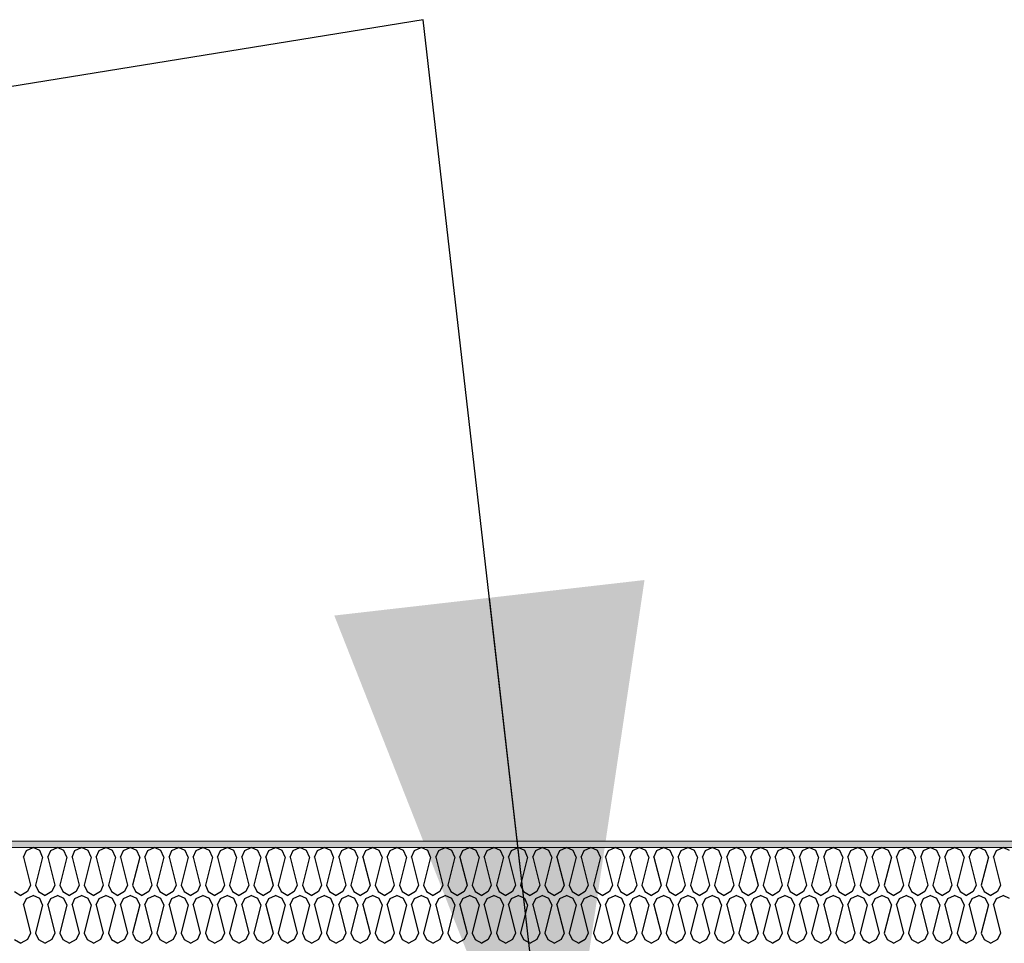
# Model space of a CAD drawing. Header units: millimetres. Extents: x -8544 to 51179, y -2070 to 39312.
# Tile 17 of 165: x -3207 to -2899, y 7239 to 7528. Entities that reach past the tile are written whole.
import ezdxf

# ---------------------------------------------------------------- set-up
doc = ezdxf.new("R2010")
doc.units = ezdxf.units.MM
doc.header["$LTSCALE"] = 0.5
doc.header["$MEASUREMENT"] = 0
doc.linetypes.add('PLINE', pattern=[0])
doc.layers.add('262- Taktekking (Skravur)(Nye konstruksjoner)', color=7, linetype='Continuous')
doc.layers.add('832- Tekst bygning(Nye konstruksjoner)', color=7, linetype='Continuous')
doc.layers.add('262- Taktekking(Nye konstruksjoner)', color=7, linetype='Continuous', lineweight=0)
doc.dimstyles.new('GENERATED_STYLE__2', dxfattribs={"dimtxt": 0.18, "dimasz": 182.4, "dimexe": 0.18, "dimexo": 0.0625, "dimgap": 0, "dimtad": 0, "dimtih": 1, "dimtoh": 1, "dimdec": 4, "dimzin": 0, "dimdsep": 46, "dimcen": 0.09, "dimadec": 0, "dimazin": 0, "dimtfac": 1, "dimtdec": 4, "dimtmove": 0, "dimatfit": 3, "dimldrblk": 'ARROWHEAD_5', "dimfxl": 1, "dimtolj": 1, "dimtzin": 0, "dimarcsym": 0})

# ---------------------------------------------------------------- blocks, each defined once
blk = doc.blocks.new('*X93')
at = {"layer": '262- Taktekking (Skravur)(Nye konstruksjoner)', "linetype": 'PLINE'}
for p, q in [((-3206.09, 7265.62), (-3205.17, 7267.65)), ((-3205.17, 7267.65), (-3203.09, 7268.63)), ((-3201.02, 7267.65), (-3203.09, 7268.63)), ((-3200.1, 7265.62), (-3201.02, 7267.65)), ((-3198.5, 7265.62), (-3197.58, 7267.65)), ((-3197.58, 7267.65), (-3195.5, 7268.63)), ((-3193.43, 7267.65), (-3195.5, 7268.63)), ((-3192.51, 7265.62), (-3193.43, 7267.65)), ((-3190.91, 7265.62), (-3189.99, 7267.65)), ((-3189.99, 7267.65), (-3187.91, 7268.63)), ((-3185.84, 7267.65), (-3187.91, 7268.63)), ((-3184.91, 7265.62), (-3185.84, 7267.65)), ((-3183.32, 7265.62), (-3182.4, 7267.65)), ((-3182.4, 7267.65), (-3180.32, 7268.63)), ((-3178.25, 7267.65), (-3180.32, 7268.63)), ((-3177.32, 7265.62), (-3178.25, 7267.65)), ((-3175.73, 7265.62), (-3174.81, 7267.65)), ((-3174.81, 7267.65), (-3172.73, 7268.63)), ((-3170.66, 7267.65), (-3172.73, 7268.63)), ((-3169.73, 7265.62), (-3170.66, 7267.65)), ((-3168.14, 7265.62), (-3167.21, 7267.65)), ((-3167.21, 7267.65), (-3165.14, 7268.63)), ((-3163.07, 7267.65), (-3165.14, 7268.63)), ((-3162.14, 7265.62), (-3163.07, 7267.65)), ((-3160.55, 7265.62), (-3159.62, 7267.65)), ((-3159.62, 7267.65), (-3157.55, 7268.63)), ((-3155.48, 7267.65), (-3157.55, 7268.63)), ((-3154.55, 7265.62), (-3155.48, 7267.65)), ((-3152.96, 7265.62), (-3152.03, 7267.65)), ((-3152.03, 7267.65), (-3149.96, 7268.63)), ((-3147.89, 7267.65), (-3149.96, 7268.63)), ((-3146.96, 7265.62), (-3147.89, 7267.65)), ((-3145.37, 7265.62), (-3144.44, 7267.65)), ((-3144.44, 7267.65), (-3142.37, 7268.63)), ((-3140.3, 7267.65), (-3142.37, 7268.63)), ((-3139.37, 7265.62), (-3140.3, 7267.65)), ((-3137.78, 7265.62), (-3136.85, 7267.65)), ((-3136.85, 7267.65), (-3134.78, 7268.63)), ((-3132.71, 7267.65), (-3134.78, 7268.63)), ((-3131.78, 7265.62), (-3132.71, 7267.65)), ((-3130.19, 7265.62), (-3129.26, 7267.65)), ((-3129.26, 7267.65), (-3127.19, 7268.63)), ((-3125.12, 7267.65), (-3127.19, 7268.63)), ((-3124.19, 7265.62), (-3125.12, 7267.65)), ((-3122.6, 7265.62), (-3121.67, 7267.65)), ((-3121.67, 7267.65), (-3119.6, 7268.63)), ((-3117.53, 7267.65), (-3119.6, 7268.63)), ((-3116.6, 7265.62), (-3117.53, 7267.65)), ((-3115.01, 7265.62), (-3114.08, 7267.65)), ((-3114.08, 7267.65), (-3112.01, 7268.63)), ((-3109.94, 7267.65), (-3112.01, 7268.63)), ((-3109.01, 7265.62), (-3109.94, 7267.65)), ((-3107.42, 7265.62), (-3106.49, 7267.65)), ((-3106.49, 7267.65), (-3104.42, 7268.63)), ((-3102.35, 7267.65), (-3104.42, 7268.63)), ((-3101.42, 7265.62), (-3102.35, 7267.65)), ((-3099.83, 7265.62), (-3098.9, 7267.65)), ((-3098.9, 7267.65), (-3096.83, 7268.63)), ((-3094.76, 7267.65), (-3096.83, 7268.63)), ((-3093.83, 7265.62), (-3094.76, 7267.65)), ((-3092.24, 7265.62), (-3091.31, 7267.65)), ((-3091.31, 7267.65), (-3089.24, 7268.63)), ((-3087.17, 7267.65), (-3089.24, 7268.63)), ((-3086.24, 7265.62), (-3087.17, 7267.65)), ((-3084.65, 7265.62), (-3083.72, 7267.65)), ((-3083.72, 7267.65), (-3081.65, 7268.63)), ((-3079.58, 7267.65), (-3081.65, 7268.63)), ((-3078.65, 7265.62), (-3079.58, 7267.65)), ((-3077.06, 7265.62), (-3076.13, 7267.65)), ((-3076.13, 7267.65), (-3074.06, 7268.63)), ((-3071.99, 7267.65), (-3074.06, 7268.63)), ((-3071.06, 7265.62), (-3071.99, 7267.65)), ((-3069.47, 7265.62), (-3068.54, 7267.65)), ((-3068.54, 7267.65), (-3066.47, 7268.63)), ((-3064.4, 7267.65), (-3066.47, 7268.63)), ((-3063.47, 7265.62), (-3064.4, 7267.65)), ((-3061.88, 7265.62), (-3060.95, 7267.65)), ((-3060.95, 7267.65), (-3058.88, 7268.63)), ((-3056.81, 7267.65), (-3058.88, 7268.63)), ((-3055.88, 7265.62), (-3056.81, 7267.65)), ((-3054.29, 7265.62), (-3053.36, 7267.65)), ((-3053.36, 7267.65), (-3051.29, 7268.63)), ((-3049.22, 7267.65), (-3051.29, 7268.63)), ((-3048.29, 7265.62), (-3049.22, 7267.65)), ((-3046.7, 7265.62), (-3045.77, 7267.65)), ((-3045.77, 7267.65), (-3043.7, 7268.63)), ((-3041.62, 7267.65), (-3043.7, 7268.63)), ((-3040.7, 7265.62), (-3041.62, 7267.65)), ((-3039.11, 7265.62), (-3038.18, 7267.65)), ((-3038.18, 7267.65), (-3036.11, 7268.63)), ((-3034.03, 7267.65), (-3036.11, 7268.63)), ((-3033.11, 7265.62), (-3034.03, 7267.65)), ((-3031.51, 7265.62), (-3030.59, 7267.65)), ((-3030.59, 7267.65), (-3028.52, 7268.63)), ((-3026.44, 7267.65), (-3028.52, 7268.63)), ((-3025.52, 7265.62), (-3026.44, 7267.65)), ((-3023.92, 7265.62), (-3023, 7267.65)), ((-3023, 7267.65), (-3020.93, 7268.63)), ((-3018.85, 7267.65), (-3020.93, 7268.63)), ((-3017.93, 7265.62), (-3018.85, 7267.65)), ((-3016.33, 7265.62), (-3015.41, 7267.65)), ((-3015.41, 7267.65), (-3013.34, 7268.63)), ((-3011.26, 7267.65), (-3013.34, 7268.63)), ((-3010.34, 7265.62), (-3011.26, 7267.65)), ((-3008.74, 7265.62), (-3007.82, 7267.65)), ((-3007.82, 7267.65), (-3005.75, 7268.63)), ((-3003.67, 7267.65), (-3005.75, 7268.63)), ((-3002.75, 7265.62), (-3003.67, 7267.65)), ((-3001.15, 7265.62), (-3000.23, 7267.65)), ((-3000.23, 7267.65), (-2998.16, 7268.63)), ((-2996.08, 7267.65), (-2998.16, 7268.63)), ((-2995.16, 7265.62), (-2996.08, 7267.65)), ((-2993.56, 7265.62), (-2992.64, 7267.65)), ((-2992.64, 7267.65), (-2990.57, 7268.63)), ((-2988.49, 7267.65), (-2990.57, 7268.63)), ((-2987.57, 7265.62), (-2988.49, 7267.65)), ((-2985.97, 7265.62), (-2985.05, 7267.65)), ((-2985.05, 7267.65), (-2982.98, 7268.63)), ((-2980.9, 7267.65), (-2982.98, 7268.63)), ((-2979.98, 7265.62), (-2980.9, 7267.65)), ((-2978.38, 7265.62), (-2977.46, 7267.65)), ((-2977.46, 7267.65), (-2975.39, 7268.63)), ((-2973.31, 7267.65), (-2975.39, 7268.63)), ((-2972.39, 7265.62), (-2973.31, 7267.65)), ((-2970.79, 7265.62), (-2969.87, 7267.65)), ((-2969.87, 7267.65), (-2967.79, 7268.63)), ((-2965.72, 7267.65), (-2967.79, 7268.63)), ((-2964.8, 7265.62), (-2965.72, 7267.65)), ((-2963.2, 7265.62), (-2962.28, 7267.65)), ((-2962.28, 7267.65), (-2960.2, 7268.63)), ((-2958.13, 7267.65), (-2960.2, 7268.63)), ((-2957.21, 7265.62), (-2958.13, 7267.65)), ((-2955.61, 7265.62), (-2954.69, 7267.65)), ((-2954.69, 7267.65), (-2952.61, 7268.63)), ((-2950.54, 7267.65), (-2952.61, 7268.63)), ((-2949.62, 7265.62), (-2950.54, 7267.65)), ((-2948.02, 7265.62), (-2947.1, 7267.65)), ((-2947.1, 7267.65), (-2945.02, 7268.63)), ((-2942.95, 7267.65), (-2945.02, 7268.63)), ((-2942.03, 7265.62), (-2942.95, 7267.65)), ((-2940.43, 7265.62), (-2939.51, 7267.65)), ((-2939.51, 7267.65), (-2937.43, 7268.63)), ((-2935.36, 7267.65), (-2937.43, 7268.63)), ((-2934.44, 7265.62), (-2935.36, 7267.65)), ((-2932.84, 7265.62), (-2931.92, 7267.65)), ((-2931.92, 7267.65), (-2929.84, 7268.63)), ((-2927.77, 7267.65), (-2929.84, 7268.63)), ((-2926.85, 7265.62), (-2927.77, 7267.65)), ((-2925.25, 7265.62), (-2924.33, 7267.65)), ((-2924.33, 7267.65), (-2922.25, 7268.63)), ((-2920.18, 7267.65), (-2922.25, 7268.63)), ((-2919.26, 7265.62), (-2920.18, 7267.65)), ((-2917.66, 7265.62), (-2916.74, 7267.65)), ((-2916.74, 7267.65), (-2914.66, 7268.63)), ((-2912.59, 7267.65), (-2914.66, 7268.63)), ((-2911.67, 7265.62), (-2912.59, 7267.65)), ((-2910.07, 7265.62), (-2909.15, 7267.65)), ((-2909.15, 7267.65), (-2907.07, 7268.63)), ((-2905, 7267.65), (-2907.07, 7268.63)), ((-2904.08, 7265.62), (-2905, 7267.65)), ((-2902.48, 7265.62), (-2901.56, 7267.65)), ((-2901.56, 7267.65), (-2899.48, 7268.63)), ((-2897.41, 7267.65), (-2899.48, 7268.63)), ((-3206.09, 7265.62), (-3203.89, 7256.82)), ((-3200.1, 7265.62), (-3202.3, 7256.82)), ((-3198.5, 7265.62), (-3196.3, 7256.82)), ((-3192.51, 7265.62), (-3194.71, 7256.82)), ((-3190.91, 7265.62), (-3188.71, 7256.82)), ((-3184.91, 7265.62), (-3187.12, 7256.82)), ((-3183.32, 7265.62), (-3181.12, 7256.82)), ((-3177.32, 7265.62), (-3179.53, 7256.82)), ((-3175.73, 7265.62), (-3173.53, 7256.82)), ((-3169.73, 7265.62), (-3171.93, 7256.82)), ((-3168.14, 7265.62), (-3165.94, 7256.82)), ((-3162.14, 7265.62), (-3164.34, 7256.82)), ((-3160.55, 7265.62), (-3158.35, 7256.82)), ((-3154.55, 7265.62), (-3156.75, 7256.82)), ((-3152.96, 7265.62), (-3150.76, 7256.82)), ((-3146.96, 7265.62), (-3149.16, 7256.82)), ((-3145.37, 7265.62), (-3143.17, 7256.82)), ((-3139.37, 7265.62), (-3141.57, 7256.82)), ((-3137.78, 7265.62), (-3135.58, 7256.82)), ((-3131.78, 7265.62), (-3133.98, 7256.82)), ((-3130.19, 7265.62), (-3127.99, 7256.82)), ((-3124.19, 7265.62), (-3126.39, 7256.82)), ((-3122.6, 7265.62), (-3120.4, 7256.82)), ((-3116.6, 7265.62), (-3118.8, 7256.82)), ((-3115.01, 7265.62), (-3112.81, 7256.82)), ((-3109.01, 7265.62), (-3111.21, 7256.82)), ((-3107.42, 7265.62), (-3105.22, 7256.82)), ((-3101.42, 7265.62), (-3103.62, 7256.82)), ((-3099.83, 7265.62), (-3097.63, 7256.82)), ((-3093.83, 7265.62), (-3096.03, 7256.82)), ((-3092.24, 7265.62), (-3090.04, 7256.82)), ((-3086.24, 7265.62), (-3088.44, 7256.82)), ((-3084.65, 7265.62), (-3082.45, 7256.82)), ((-3078.65, 7265.62), (-3080.85, 7256.82)), ((-3077.06, 7265.62), (-3074.86, 7256.82)), ((-3071.06, 7265.62), (-3073.26, 7256.82)), ((-3069.47, 7265.62), (-3067.27, 7256.82)), ((-3063.47, 7265.62), (-3065.67, 7256.82)), ((-3061.88, 7265.62), (-3059.68, 7256.82)), ((-3055.88, 7265.62), (-3058.08, 7256.82)), ((-3054.29, 7265.62), (-3052.09, 7256.82)), ((-3048.29, 7265.62), (-3050.49, 7256.82)), ((-3046.7, 7265.62), (-3044.49, 7256.82)), ((-3040.7, 7265.62), (-3042.9, 7256.82)), ((-3039.11, 7265.62), (-3036.9, 7256.82)), ((-3033.11, 7265.62), (-3035.31, 7256.82)), ((-3031.51, 7265.62), (-3029.31, 7256.82)), ((-3025.52, 7265.62), (-3027.72, 7256.82)), ((-3023.92, 7265.62), (-3021.72, 7256.82)), ((-3017.93, 7265.62), (-3020.13, 7256.82)), ((-3016.33, 7265.62), (-3014.13, 7256.82)), ((-3010.34, 7265.62), (-3012.54, 7256.82)), ((-3008.74, 7265.62), (-3006.54, 7256.82)), ((-3002.75, 7265.62), (-3004.95, 7256.82)), ((-3001.15, 7265.62), (-2998.95, 7256.82)), ((-2995.16, 7265.62), (-2997.36, 7256.82)), ((-2993.56, 7265.62), (-2991.36, 7256.82)), ((-2987.57, 7265.62), (-2989.77, 7256.82)), ((-2985.97, 7265.62), (-2983.77, 7256.82)), ((-2979.98, 7265.62), (-2982.18, 7256.82)), ((-2978.38, 7265.62), (-2976.18, 7256.82)), ((-2972.39, 7265.62), (-2974.59, 7256.82)), ((-2970.79, 7265.62), (-2968.59, 7256.82)), ((-2964.8, 7265.62), (-2967, 7256.82)), ((-2963.2, 7265.62), (-2961, 7256.82)), ((-2957.21, 7265.62), (-2959.41, 7256.82)), ((-2955.61, 7265.62), (-2953.41, 7256.82)), ((-2949.62, 7265.62), (-2951.82, 7256.82)), ((-2948.02, 7265.62), (-2945.82, 7256.82)), ((-2942.03, 7265.62), (-2944.23, 7256.82)), ((-2940.43, 7265.62), (-2938.23, 7256.82)), ((-2934.44, 7265.62), (-2936.64, 7256.82)), ((-2932.84, 7265.62), (-2930.64, 7256.82)), ((-2926.85, 7265.62), (-2929.05, 7256.82)), ((-2925.25, 7265.62), (-2923.05, 7256.82)), ((-2919.26, 7265.62), (-2921.46, 7256.82)), ((-2917.66, 7265.62), (-2915.46, 7256.82)), ((-2911.67, 7265.62), (-2913.87, 7256.82)), ((-2910.07, 7265.62), (-2907.87, 7256.82)), ((-2904.08, 7265.62), (-2906.28, 7256.82)), ((-2902.48, 7265.62), (-2900.28, 7256.82)), ((-3203.89, 7256.82), (-3204.82, 7254.79)), ((-3202.3, 7256.82), (-3201.37, 7254.79)), ((-3196.3, 7256.82), (-3197.23, 7254.79)), ((-3194.71, 7256.82), (-3193.78, 7254.79)), ((-3188.71, 7256.82), (-3189.64, 7254.79)), ((-3187.12, 7256.82), (-3186.19, 7254.79)), ((-3181.12, 7256.82), (-3182.04, 7254.79)), ((-3179.53, 7256.82), (-3178.6, 7254.79)), ((-3173.53, 7256.82), (-3174.45, 7254.79)), ((-3171.93, 7256.82), (-3171.01, 7254.79)), ((-3165.94, 7256.82), (-3166.86, 7254.79)), ((-3164.34, 7256.82), (-3163.42, 7254.79)), ((-3158.35, 7256.82), (-3159.27, 7254.79)), ((-3156.75, 7256.82), (-3155.83, 7254.79)), ((-3150.76, 7256.82), (-3151.68, 7254.79)), ((-3149.16, 7256.82), (-3148.24, 7254.79)), ((-3143.17, 7256.82), (-3144.09, 7254.79)), ((-3141.57, 7256.82), (-3140.65, 7254.79)), ((-3135.58, 7256.82), (-3136.5, 7254.79)), ((-3133.98, 7256.82), (-3133.06, 7254.79)), ((-3127.99, 7256.82), (-3128.91, 7254.79)), ((-3126.39, 7256.82), (-3125.47, 7254.79)), ((-3120.4, 7256.82), (-3121.32, 7254.79)), ((-3118.8, 7256.82), (-3117.88, 7254.79)), ((-3112.81, 7256.82), (-3113.73, 7254.79)), ((-3111.21, 7256.82), (-3110.29, 7254.79)), ((-3105.22, 7256.82), (-3106.14, 7254.79)), ((-3103.62, 7256.82), (-3102.7, 7254.79)), ((-3097.63, 7256.82), (-3098.55, 7254.79)), ((-3096.03, 7256.82), (-3095.11, 7254.79)), ((-3090.04, 7256.82), (-3090.96, 7254.79)), ((-3088.44, 7256.82), (-3087.52, 7254.79)), ((-3082.45, 7256.82), (-3083.37, 7254.79)), ((-3080.85, 7256.82), (-3079.93, 7254.79)), ((-3074.86, 7256.82), (-3075.78, 7254.79)), ((-3073.26, 7256.82), (-3072.34, 7254.79)), ((-3067.27, 7256.82), (-3068.19, 7254.79)), ((-3065.67, 7256.82), (-3064.75, 7254.79)), ((-3059.68, 7256.82), (-3060.6, 7254.79)), ((-3058.08, 7256.82), (-3057.16, 7254.79)), ((-3052.09, 7256.82), (-3053.01, 7254.79)), ((-3050.49, 7256.82), (-3049.57, 7254.79)), ((-3044.49, 7256.82), (-3045.42, 7254.79)), ((-3042.9, 7256.82), (-3041.98, 7254.79)), ((-3036.9, 7256.82), (-3037.83, 7254.79)), ((-3035.31, 7256.82), (-3034.39, 7254.79)), ((-3029.31, 7256.82), (-3030.24, 7254.79)), ((-3027.72, 7256.82), (-3026.79, 7254.79)), ((-3021.72, 7256.82), (-3022.65, 7254.79)), ((-3020.13, 7256.82), (-3019.2, 7254.79)), ((-3014.13, 7256.82), (-3015.06, 7254.79)), ((-3012.54, 7256.82), (-3011.61, 7254.79)), ((-3006.54, 7256.82), (-3007.47, 7254.79)), ((-3004.95, 7256.82), (-3004.02, 7254.79)), ((-2998.95, 7256.82), (-2999.88, 7254.79)), ((-2997.36, 7256.82), (-2996.43, 7254.79)), ((-2991.36, 7256.82), (-2992.29, 7254.79)), ((-2989.77, 7256.82), (-2988.84, 7254.79)), ((-2983.77, 7256.82), (-2984.7, 7254.79)), ((-2982.18, 7256.82), (-2981.25, 7254.79)), ((-2976.18, 7256.82), (-2977.11, 7254.79)), ((-2974.59, 7256.82), (-2973.66, 7254.79)), ((-2968.59, 7256.82), (-2969.52, 7254.79)), ((-2967, 7256.82), (-2966.07, 7254.79)), ((-2961, 7256.82), (-2961.93, 7254.79)), ((-2959.41, 7256.82), (-2958.48, 7254.79)), ((-2953.41, 7256.82), (-2954.34, 7254.79)), ((-2951.82, 7256.82), (-2950.89, 7254.79)), ((-2945.82, 7256.82), (-2946.75, 7254.79)), ((-2944.23, 7256.82), (-2943.3, 7254.79)), ((-2938.23, 7256.82), (-2939.16, 7254.79)), ((-2936.64, 7256.82), (-2935.71, 7254.79)), ((-2930.64, 7256.82), (-2931.57, 7254.79)), ((-2929.05, 7256.82), (-2928.12, 7254.79)), ((-2923.05, 7256.82), (-2923.98, 7254.79)), ((-2921.46, 7256.82), (-2920.53, 7254.79)), ((-2915.46, 7256.82), (-2916.39, 7254.79)), ((-2913.87, 7256.82), (-2912.94, 7254.79)), ((-2907.87, 7256.82), (-2908.8, 7254.79)), ((-2906.28, 7256.82), (-2905.35, 7254.79)), ((-2900.28, 7256.82), (-2901.2, 7254.79)), ((-3208.96, 7254.79), (-3206.89, 7253.63)), ((-3204.82, 7254.79), (-3206.89, 7253.63)), ((-3206.09, 7250.62), (-3205.17, 7252.65)), ((-3205.17, 7252.65), (-3203.09, 7253.63)), ((-3201.02, 7252.65), (-3203.09, 7253.63)), ((-3201.37, 7254.79), (-3199.3, 7253.63)), ((-3200.1, 7250.62), (-3201.02, 7252.65)), ((-3197.23, 7254.79), (-3199.3, 7253.63)), ((-3198.5, 7250.62), (-3197.58, 7252.65)), ((-3197.58, 7252.65), (-3195.5, 7253.63)), ((-3193.43, 7252.65), (-3195.5, 7253.63)), ((-3193.78, 7254.79), (-3191.71, 7253.63)), ((-3192.51, 7250.62), (-3193.43, 7252.65)), ((-3189.64, 7254.79), (-3191.71, 7253.63)), ((-3190.91, 7250.62), (-3189.99, 7252.65)), ((-3189.99, 7252.65), (-3187.91, 7253.63)), ((-3185.84, 7252.65), (-3187.91, 7253.63)), ((-3186.19, 7254.79), (-3184.12, 7253.63)), ((-3184.91, 7250.62), (-3185.84, 7252.65)), ((-3182.04, 7254.79), (-3184.12, 7253.63)), ((-3183.32, 7250.62), (-3182.4, 7252.65)), ((-3182.4, 7252.65), (-3180.32, 7253.63)), ((-3178.25, 7252.65), (-3180.32, 7253.63)), ((-3178.6, 7254.79), (-3176.53, 7253.63)), ((-3177.32, 7250.62), (-3178.25, 7252.65)), ((-3174.45, 7254.79), (-3176.53, 7253.63)), ((-3175.73, 7250.62), (-3174.81, 7252.65)), ((-3174.81, 7252.65), (-3172.73, 7253.63)), ((-3170.66, 7252.65), (-3172.73, 7253.63)), ((-3171.01, 7254.79), (-3168.94, 7253.63)), ((-3169.73, 7250.62), (-3170.66, 7252.65)), ((-3166.86, 7254.79), (-3168.94, 7253.63)), ((-3168.14, 7250.62), (-3167.21, 7252.65)), ((-3167.21, 7252.65), (-3165.14, 7253.63)), ((-3163.07, 7252.65), (-3165.14, 7253.63)), ((-3163.42, 7254.79), (-3161.35, 7253.63)), ((-3162.14, 7250.62), (-3163.07, 7252.65)), ((-3159.27, 7254.79), (-3161.35, 7253.63)), ((-3160.55, 7250.62), (-3159.62, 7252.65)), ((-3159.62, 7252.65), (-3157.55, 7253.63)), ((-3155.48, 7252.65), (-3157.55, 7253.63)), ((-3155.83, 7254.79), (-3153.76, 7253.63)), ((-3154.55, 7250.62), (-3155.48, 7252.65)), ((-3151.68, 7254.79), (-3153.76, 7253.63)), ((-3152.96, 7250.62), (-3152.03, 7252.65)), ((-3152.03, 7252.65), (-3149.96, 7253.63)), ((-3147.89, 7252.65), (-3149.96, 7253.63)), ((-3148.24, 7254.79), (-3146.17, 7253.63)), ((-3146.96, 7250.62), (-3147.89, 7252.65)), ((-3144.09, 7254.79), (-3146.17, 7253.63)), ((-3145.37, 7250.62), (-3144.44, 7252.65)), ((-3144.44, 7252.65), (-3142.37, 7253.63)), ((-3140.3, 7252.65), (-3142.37, 7253.63)), ((-3140.65, 7254.79), (-3138.58, 7253.63)), ((-3139.37, 7250.62), (-3140.3, 7252.65)), ((-3136.5, 7254.79), (-3138.58, 7253.63)), ((-3137.78, 7250.62), (-3136.85, 7252.65)), ((-3136.85, 7252.65), (-3134.78, 7253.63)), ((-3132.71, 7252.65), (-3134.78, 7253.63)), ((-3133.06, 7254.79), (-3130.99, 7253.63)), ((-3131.78, 7250.62), (-3132.71, 7252.65)), ((-3128.91, 7254.79), (-3130.99, 7253.63)), ((-3130.19, 7250.62), (-3129.26, 7252.65)), ((-3129.26, 7252.65), (-3127.19, 7253.63)), ((-3125.12, 7252.65), (-3127.19, 7253.63)), ((-3125.47, 7254.79), (-3123.4, 7253.63)), ((-3124.19, 7250.62), (-3125.12, 7252.65)), ((-3121.32, 7254.79), (-3123.4, 7253.63)), ((-3122.6, 7250.62), (-3121.67, 7252.65)), ((-3121.67, 7252.65), (-3119.6, 7253.63)), ((-3117.53, 7252.65), (-3119.6, 7253.63)), ((-3117.88, 7254.79), (-3115.81, 7253.63)), ((-3116.6, 7250.62), (-3117.53, 7252.65)), ((-3113.73, 7254.79), (-3115.81, 7253.63)), ((-3115.01, 7250.62), (-3114.08, 7252.65)), ((-3114.08, 7252.65), (-3112.01, 7253.63)), ((-3109.94, 7252.65), (-3112.01, 7253.63)), ((-3110.29, 7254.79), (-3108.21, 7253.63)), ((-3109.01, 7250.62), (-3109.94, 7252.65)), ((-3106.14, 7254.79), (-3108.21, 7253.63)), ((-3107.42, 7250.62), (-3106.49, 7252.65)), ((-3106.49, 7252.65), (-3104.42, 7253.63)), ((-3102.35, 7252.65), (-3104.42, 7253.63)), ((-3102.7, 7254.79), (-3100.62, 7253.63)), ((-3101.42, 7250.62), (-3102.35, 7252.65)), ((-3098.55, 7254.79), (-3100.62, 7253.63)), ((-3099.83, 7250.62), (-3098.9, 7252.65)), ((-3098.9, 7252.65), (-3096.83, 7253.63)), ((-3094.76, 7252.65), (-3096.83, 7253.63)), ((-3095.11, 7254.79), (-3093.03, 7253.63)), ((-3093.83, 7250.62), (-3094.76, 7252.65)), ((-3090.96, 7254.79), (-3093.03, 7253.63)), ((-3092.24, 7250.62), (-3091.31, 7252.65)), ((-3091.31, 7252.65), (-3089.24, 7253.63)), ((-3087.17, 7252.65), (-3089.24, 7253.63)), ((-3087.52, 7254.79), (-3085.44, 7253.63)), ((-3086.24, 7250.62), (-3087.17, 7252.65)), ((-3083.37, 7254.79), (-3085.44, 7253.63)), ((-3084.65, 7250.62), (-3083.72, 7252.65)), ((-3083.72, 7252.65), (-3081.65, 7253.63)), ((-3079.58, 7252.65), (-3081.65, 7253.63)), ((-3079.93, 7254.79), (-3077.85, 7253.63)), ((-3078.65, 7250.62), (-3079.58, 7252.65)), ((-3075.78, 7254.79), (-3077.85, 7253.63)), ((-3077.06, 7250.62), (-3076.13, 7252.65)), ((-3076.13, 7252.65), (-3074.06, 7253.63)), ((-3071.99, 7252.65), (-3074.06, 7253.63)), ((-3072.34, 7254.79), (-3070.26, 7253.63)), ((-3071.06, 7250.62), (-3071.99, 7252.65)), ((-3068.19, 7254.79), (-3070.26, 7253.63)), ((-3069.47, 7250.62), (-3068.54, 7252.65)), ((-3068.54, 7252.65), (-3066.47, 7253.63)), ((-3064.4, 7252.65), (-3066.47, 7253.63)), ((-3064.75, 7254.79), (-3062.67, 7253.63)), ((-3063.47, 7250.62), (-3064.4, 7252.65)), ((-3060.6, 7254.79), (-3062.67, 7253.63)), ((-3061.88, 7250.62), (-3060.95, 7252.65)), ((-3060.95, 7252.65), (-3058.88, 7253.63)), ((-3056.81, 7252.65), (-3058.88, 7253.63)), ((-3057.16, 7254.79), (-3055.08, 7253.63)), ((-3055.88, 7250.62), (-3056.81, 7252.65)), ((-3053.01, 7254.79), (-3055.08, 7253.63)), ((-3054.29, 7250.62), (-3053.36, 7252.65)), ((-3053.36, 7252.65), (-3051.29, 7253.63)), ((-3049.22, 7252.65), (-3051.29, 7253.63)), ((-3049.57, 7254.79), (-3047.49, 7253.63)), ((-3048.29, 7250.62), (-3049.22, 7252.65)), ((-3045.42, 7254.79), (-3047.49, 7253.63)), ((-3046.7, 7250.62), (-3045.77, 7252.65)), ((-3045.77, 7252.65), (-3043.7, 7253.63)), ((-3041.62, 7252.65), (-3043.7, 7253.63)), ((-3041.98, 7254.79), (-3039.9, 7253.63)), ((-3040.7, 7250.62), (-3041.62, 7252.65)), ((-3037.83, 7254.79), (-3039.9, 7253.63)), ((-3039.11, 7250.62), (-3038.18, 7252.65)), ((-3038.18, 7252.65), (-3036.11, 7253.63)), ((-3034.03, 7252.65), (-3036.11, 7253.63)), ((-3034.39, 7254.79), (-3032.31, 7253.63)), ((-3033.11, 7250.62), (-3034.03, 7252.65)), ((-3030.24, 7254.79), (-3032.31, 7253.63)), ((-3031.51, 7250.62), (-3030.59, 7252.65)), ((-3030.59, 7252.65), (-3028.52, 7253.63)), ((-3026.44, 7252.65), (-3028.52, 7253.63)), ((-3026.79, 7254.79), (-3024.72, 7253.63)), ((-3025.52, 7250.62), (-3026.44, 7252.65)), ((-3022.65, 7254.79), (-3024.72, 7253.63)), ((-3023.92, 7250.62), (-3023, 7252.65)), ((-3023, 7252.65), (-3020.93, 7253.63)), ((-3018.85, 7252.65), (-3020.93, 7253.63)), ((-3019.2, 7254.79), (-3017.13, 7253.63)), ((-3017.93, 7250.62), (-3018.85, 7252.65)), ((-3015.06, 7254.79), (-3017.13, 7253.63)), ((-3016.33, 7250.62), (-3015.41, 7252.65)), ((-3015.41, 7252.65), (-3013.34, 7253.63)), ((-3011.26, 7252.65), (-3013.34, 7253.63)), ((-3011.61, 7254.79), (-3009.54, 7253.63)), ((-3010.34, 7250.62), (-3011.26, 7252.65)), ((-3007.47, 7254.79), (-3009.54, 7253.63)), ((-3008.74, 7250.62), (-3007.82, 7252.65)), ((-3007.82, 7252.65), (-3005.75, 7253.63)), ((-3003.67, 7252.65), (-3005.75, 7253.63)), ((-3004.02, 7254.79), (-3001.95, 7253.63)), ((-3002.75, 7250.62), (-3003.67, 7252.65)), ((-2999.88, 7254.79), (-3001.95, 7253.63)), ((-3001.15, 7250.62), (-3000.23, 7252.65)), ((-3000.23, 7252.65), (-2998.16, 7253.63)), ((-2996.08, 7252.65), (-2998.16, 7253.63)), ((-2996.43, 7254.79), (-2994.36, 7253.63)), ((-2995.16, 7250.62), (-2996.08, 7252.65)), ((-2992.29, 7254.79), (-2994.36, 7253.63)), ((-2993.56, 7250.62), (-2992.64, 7252.65)), ((-2992.64, 7252.65), (-2990.57, 7253.63)), ((-2988.49, 7252.65), (-2990.57, 7253.63)), ((-2988.84, 7254.79), (-2986.77, 7253.63)), ((-2987.57, 7250.62), (-2988.49, 7252.65)), ((-2984.7, 7254.79), (-2986.77, 7253.63)), ((-2985.97, 7250.62), (-2985.05, 7252.65)), ((-2985.05, 7252.65), (-2982.98, 7253.63)), ((-2980.9, 7252.65), (-2982.98, 7253.63)), ((-2981.25, 7254.79), (-2979.18, 7253.63)), ((-2979.98, 7250.62), (-2980.9, 7252.65)), ((-2977.11, 7254.79), (-2979.18, 7253.63)), ((-2978.38, 7250.62), (-2977.46, 7252.65)), ((-2977.46, 7252.65), (-2975.39, 7253.63)), ((-2973.31, 7252.65), (-2975.39, 7253.63)), ((-2973.66, 7254.79), (-2971.59, 7253.63)), ((-2972.39, 7250.62), (-2973.31, 7252.65)), ((-2969.52, 7254.79), (-2971.59, 7253.63)), ((-2970.79, 7250.62), (-2969.87, 7252.65)), ((-2969.87, 7252.65), (-2967.79, 7253.63)), ((-2965.72, 7252.65), (-2967.79, 7253.63)), ((-2966.07, 7254.79), (-2964, 7253.63)), ((-2964.8, 7250.62), (-2965.72, 7252.65)), ((-2961.93, 7254.79), (-2964, 7253.63)), ((-2963.2, 7250.62), (-2962.28, 7252.65)), ((-2962.28, 7252.65), (-2960.2, 7253.63)), ((-2958.13, 7252.65), (-2960.2, 7253.63)), ((-2958.48, 7254.79), (-2956.41, 7253.63)), ((-2957.21, 7250.62), (-2958.13, 7252.65)), ((-2954.34, 7254.79), (-2956.41, 7253.63)), ((-2955.61, 7250.62), (-2954.69, 7252.65)), ((-2954.69, 7252.65), (-2952.61, 7253.63)), ((-2950.54, 7252.65), (-2952.61, 7253.63)), ((-2950.89, 7254.79), (-2948.82, 7253.63)), ((-2949.62, 7250.62), (-2950.54, 7252.65)), ((-2946.75, 7254.79), (-2948.82, 7253.63)), ((-2948.02, 7250.62), (-2947.1, 7252.65)), ((-2947.1, 7252.65), (-2945.02, 7253.63)), ((-2942.95, 7252.65), (-2945.02, 7253.63)), ((-2943.3, 7254.79), (-2941.23, 7253.63)), ((-2942.03, 7250.62), (-2942.95, 7252.65)), ((-2939.16, 7254.79), (-2941.23, 7253.63)), ((-2940.43, 7250.62), (-2939.51, 7252.65)), ((-2939.51, 7252.65), (-2937.43, 7253.63)), ((-2935.36, 7252.65), (-2937.43, 7253.63)), ((-2935.71, 7254.79), (-2933.64, 7253.63)), ((-2934.44, 7250.62), (-2935.36, 7252.65)), ((-2931.57, 7254.79), (-2933.64, 7253.63)), ((-2932.84, 7250.62), (-2931.92, 7252.65)), ((-2931.92, 7252.65), (-2929.84, 7253.63)), ((-2927.77, 7252.65), (-2929.84, 7253.63)), ((-2928.12, 7254.79), (-2926.05, 7253.63)), ((-2926.85, 7250.62), (-2927.77, 7252.65)), ((-2923.98, 7254.79), (-2926.05, 7253.63)), ((-2925.25, 7250.62), (-2924.33, 7252.65)), ((-2924.33, 7252.65), (-2922.25, 7253.63)), ((-2920.18, 7252.65), (-2922.25, 7253.63)), ((-2920.53, 7254.79), (-2918.46, 7253.63)), ((-2919.26, 7250.62), (-2920.18, 7252.65)), ((-2916.39, 7254.79), (-2918.46, 7253.63)), ((-2917.66, 7250.62), (-2916.74, 7252.65)), ((-2916.74, 7252.65), (-2914.66, 7253.63)), ((-2912.59, 7252.65), (-2914.66, 7253.63)), ((-2912.94, 7254.79), (-2910.87, 7253.63)), ((-2911.67, 7250.62), (-2912.59, 7252.65)), ((-2908.8, 7254.79), (-2910.87, 7253.63)), ((-2910.07, 7250.62), (-2909.15, 7252.65)), ((-2909.15, 7252.65), (-2907.07, 7253.63)), ((-2905, 7252.65), (-2907.07, 7253.63)), ((-2905.35, 7254.79), (-2903.28, 7253.63)), ((-2904.08, 7250.62), (-2905, 7252.65)), ((-2901.2, 7254.79), (-2903.28, 7253.63)), ((-2902.48, 7250.62), (-2901.56, 7252.65)), ((-2901.56, 7252.65), (-2899.48, 7253.63)), ((-2897.41, 7252.65), (-2899.48, 7253.63)), ((-3206.09, 7250.62), (-3203.89, 7241.81)), ((-3200.1, 7250.62), (-3202.3, 7241.81)), ((-3198.5, 7250.62), (-3196.3, 7241.81)), ((-3192.51, 7250.62), (-3194.71, 7241.81)), ((-3190.91, 7250.62), (-3188.71, 7241.81)), ((-3184.91, 7250.62), (-3187.12, 7241.81)), ((-3183.32, 7250.62), (-3181.12, 7241.81)), ((-3177.32, 7250.62), (-3179.53, 7241.81)), ((-3175.73, 7250.62), (-3173.53, 7241.81)), ((-3169.73, 7250.62), (-3171.93, 7241.81)), ((-3168.14, 7250.62), (-3165.94, 7241.81)), ((-3162.14, 7250.62), (-3164.34, 7241.81)), ((-3160.55, 7250.62), (-3158.35, 7241.81)), ((-3154.55, 7250.62), (-3156.75, 7241.81)), ((-3152.96, 7250.62), (-3150.76, 7241.81)), ((-3146.96, 7250.62), (-3149.16, 7241.81)), ((-3145.37, 7250.62), (-3143.17, 7241.81)), ((-3139.37, 7250.62), (-3141.57, 7241.81)), ((-3137.78, 7250.62), (-3135.58, 7241.81)), ((-3131.78, 7250.62), (-3133.98, 7241.81)), ((-3130.19, 7250.62), (-3127.99, 7241.81)), ((-3124.19, 7250.62), (-3126.39, 7241.81)), ((-3122.6, 7250.62), (-3120.4, 7241.81)), ((-3116.6, 7250.62), (-3118.8, 7241.81)), ((-3115.01, 7250.62), (-3112.81, 7241.81)), ((-3109.01, 7250.62), (-3111.21, 7241.81)), ((-3107.42, 7250.62), (-3105.22, 7241.81)), ((-3101.42, 7250.62), (-3103.62, 7241.81)), ((-3099.83, 7250.62), (-3097.63, 7241.81)), ((-3093.83, 7250.62), (-3096.03, 7241.81)), ((-3092.24, 7250.62), (-3090.04, 7241.81)), ((-3086.24, 7250.62), (-3088.44, 7241.81)), ((-3084.65, 7250.62), (-3082.45, 7241.81)), ((-3078.65, 7250.62), (-3080.85, 7241.81)), ((-3077.06, 7250.62), (-3074.86, 7241.81)), ((-3071.06, 7250.62), (-3073.26, 7241.81)), ((-3069.47, 7250.62), (-3067.27, 7241.81)), ((-3063.47, 7250.62), (-3065.67, 7241.81)), ((-3061.88, 7250.62), (-3059.68, 7241.81)), ((-3055.88, 7250.62), (-3058.08, 7241.81)), ((-3054.29, 7250.62), (-3052.09, 7241.81)), ((-3048.29, 7250.62), (-3050.49, 7241.81)), ((-3046.7, 7250.62), (-3044.49, 7241.81)), ((-3040.7, 7250.62), (-3042.9, 7241.81)), ((-3039.11, 7250.62), (-3036.9, 7241.81)), ((-3033.11, 7250.62), (-3035.31, 7241.81)), ((-3031.51, 7250.62), (-3029.31, 7241.81)), ((-3025.52, 7250.62), (-3027.72, 7241.81)), ((-3023.92, 7250.62), (-3021.72, 7241.81)), ((-3017.93, 7250.62), (-3020.13, 7241.81)), ((-3016.33, 7250.62), (-3014.13, 7241.81)), ((-3010.34, 7250.62), (-3012.54, 7241.81)), ((-3008.74, 7250.62), (-3006.54, 7241.81)), ((-3002.75, 7250.62), (-3004.95, 7241.81)), ((-3001.15, 7250.62), (-2998.95, 7241.81)), ((-2995.16, 7250.62), (-2997.36, 7241.81)), ((-2993.56, 7250.62), (-2991.36, 7241.81)), ((-2987.57, 7250.62), (-2989.77, 7241.81)), ((-2985.97, 7250.62), (-2983.77, 7241.81)), ((-2979.98, 7250.62), (-2982.18, 7241.81)), ((-2978.38, 7250.62), (-2976.18, 7241.81)), ((-2972.39, 7250.62), (-2974.59, 7241.81)), ((-2970.79, 7250.62), (-2968.59, 7241.81)), ((-2964.8, 7250.62), (-2967, 7241.81)), ((-2963.2, 7250.62), (-2961, 7241.81)), ((-2957.21, 7250.62), (-2959.41, 7241.81)), ((-2955.61, 7250.62), (-2953.41, 7241.81)), ((-2949.62, 7250.62), (-2951.82, 7241.81)), ((-2948.02, 7250.62), (-2945.82, 7241.81)), ((-2942.03, 7250.62), (-2944.23, 7241.81)), ((-2940.43, 7250.62), (-2938.23, 7241.81)), ((-2934.44, 7250.62), (-2936.64, 7241.81)), ((-2932.84, 7250.62), (-2930.64, 7241.81)), ((-2926.85, 7250.62), (-2929.05, 7241.81)), ((-2925.25, 7250.62), (-2923.05, 7241.81)), ((-2919.26, 7250.62), (-2921.46, 7241.81)), ((-2917.66, 7250.62), (-2915.46, 7241.81)), ((-2911.67, 7250.62), (-2913.87, 7241.81)), ((-2910.07, 7250.62), (-2907.87, 7241.81)), ((-2904.08, 7250.62), (-2906.28, 7241.81)), ((-2902.48, 7250.62), (-2900.28, 7241.81)), ((-3208.96, 7239.78), (-3206.89, 7238.63)), ((-3204.82, 7239.78), (-3206.89, 7238.63)), ((-3203.89, 7241.81), (-3204.82, 7239.78)), ((-3202.3, 7241.81), (-3201.37, 7239.78)), ((-3201.37, 7239.78), (-3199.3, 7238.63)), ((-3197.23, 7239.78), (-3199.3, 7238.63)), ((-3196.3, 7241.81), (-3197.23, 7239.78)), ((-3194.71, 7241.81), (-3193.78, 7239.78)), ((-3193.78, 7239.78), (-3191.71, 7238.63)), ((-3189.64, 7239.78), (-3191.71, 7238.63)), ((-3188.71, 7241.81), (-3189.64, 7239.78)), ((-3187.12, 7241.81), (-3186.19, 7239.78)), ((-3186.19, 7239.78), (-3184.12, 7238.63)), ((-3182.04, 7239.78), (-3184.12, 7238.63)), ((-3181.12, 7241.81), (-3182.04, 7239.78)), ((-3179.53, 7241.81), (-3178.6, 7239.78)), ((-3178.6, 7239.78), (-3176.53, 7238.63)), ((-3174.45, 7239.78), (-3176.53, 7238.63)), ((-3173.53, 7241.81), (-3174.45, 7239.78)), ((-3171.93, 7241.81), (-3171.01, 7239.78)), ((-3171.01, 7239.78), (-3168.94, 7238.63)), ((-3166.86, 7239.78), (-3168.94, 7238.63)), ((-3165.94, 7241.81), (-3166.86, 7239.78)), ((-3164.34, 7241.81), (-3163.42, 7239.78)), ((-3163.42, 7239.78), (-3161.35, 7238.63)), ((-3159.27, 7239.78), (-3161.35, 7238.63)), ((-3158.35, 7241.81), (-3159.27, 7239.78)), ((-3156.75, 7241.81), (-3155.83, 7239.78)), ((-3155.83, 7239.78), (-3153.76, 7238.63)), ((-3151.68, 7239.78), (-3153.76, 7238.63)), ((-3150.76, 7241.81), (-3151.68, 7239.78)), ((-3149.16, 7241.81), (-3148.24, 7239.78)), ((-3148.24, 7239.78), (-3146.17, 7238.63)), ((-3144.09, 7239.78), (-3146.17, 7238.63)), ((-3143.17, 7241.81), (-3144.09, 7239.78)), ((-3141.57, 7241.81), (-3140.65, 7239.78)), ((-3140.65, 7239.78), (-3138.58, 7238.63)), ((-3136.5, 7239.78), (-3138.58, 7238.63)), ((-3135.58, 7241.81), (-3136.5, 7239.78)), ((-3133.98, 7241.81), (-3133.06, 7239.78)), ((-3133.06, 7239.78), (-3130.99, 7238.63)), ((-3128.91, 7239.78), (-3130.99, 7238.63)), ((-3127.99, 7241.81), (-3128.91, 7239.78)), ((-3126.39, 7241.81), (-3125.47, 7239.78)), ((-3125.47, 7239.78), (-3123.4, 7238.63)), ((-3121.32, 7239.78), (-3123.4, 7238.63)), ((-3120.4, 7241.81), (-3121.32, 7239.78)), ((-3118.8, 7241.81), (-3117.88, 7239.78)), ((-3117.88, 7239.78), (-3115.81, 7238.63)), ((-3113.73, 7239.78), (-3115.81, 7238.63)), ((-3112.81, 7241.81), (-3113.73, 7239.78)), ((-3111.21, 7241.81), (-3110.29, 7239.78)), ((-3110.29, 7239.78), (-3108.21, 7238.63)), ((-3106.14, 7239.78), (-3108.21, 7238.63)), ((-3105.22, 7241.81), (-3106.14, 7239.78)), ((-3103.62, 7241.81), (-3102.7, 7239.78)), ((-3102.7, 7239.78), (-3100.62, 7238.63)), ((-3098.55, 7239.78), (-3100.62, 7238.63)), ((-3097.63, 7241.81), (-3098.55, 7239.78)), ((-3096.03, 7241.81), (-3095.11, 7239.78)), ((-3095.11, 7239.78), (-3093.03, 7238.63)), ((-3090.96, 7239.78), (-3093.03, 7238.63)), ((-3090.04, 7241.81), (-3090.96, 7239.78)), ((-3088.44, 7241.81), (-3087.52, 7239.78)), ((-3087.52, 7239.78), (-3085.44, 7238.63)), ((-3083.37, 7239.78), (-3085.44, 7238.63)), ((-3082.45, 7241.81), (-3083.37, 7239.78)), ((-3080.85, 7241.81), (-3079.93, 7239.78)), ((-3079.93, 7239.78), (-3077.85, 7238.63)), ((-3075.78, 7239.78), (-3077.85, 7238.63)), ((-3074.86, 7241.81), (-3075.78, 7239.78)), ((-3073.26, 7241.81), (-3072.34, 7239.78)), ((-3072.34, 7239.78), (-3070.26, 7238.63)), ((-3068.19, 7239.78), (-3070.26, 7238.63)), ((-3067.27, 7241.81), (-3068.19, 7239.78)), ((-3065.67, 7241.81), (-3064.75, 7239.78)), ((-3064.75, 7239.78), (-3062.67, 7238.63)), ((-3060.6, 7239.78), (-3062.67, 7238.63)), ((-3059.68, 7241.81), (-3060.6, 7239.78)), ((-3058.08, 7241.81), (-3057.16, 7239.78)), ((-3057.16, 7239.78), (-3055.08, 7238.63)), ((-3053.01, 7239.78), (-3055.08, 7238.63)), ((-3052.09, 7241.81), (-3053.01, 7239.78)), ((-3050.49, 7241.81), (-3049.57, 7239.78)), ((-3049.57, 7239.78), (-3047.49, 7238.63)), ((-3045.42, 7239.78), (-3047.49, 7238.63)), ((-3044.49, 7241.81), (-3045.42, 7239.78)), ((-3042.9, 7241.81), (-3041.98, 7239.78)), ((-3041.98, 7239.78), (-3039.9, 7238.63)), ((-3037.83, 7239.78), (-3039.9, 7238.63)), ((-3036.9, 7241.81), (-3037.83, 7239.78)), ((-3035.31, 7241.81), (-3034.39, 7239.78)), ((-3034.39, 7239.78), (-3032.31, 7238.63)), ((-3030.24, 7239.78), (-3032.31, 7238.63)), ((-3029.31, 7241.81), (-3030.24, 7239.78)), ((-3027.72, 7241.81), (-3026.79, 7239.78)), ((-3026.79, 7239.78), (-3024.72, 7238.63)), ((-3022.65, 7239.78), (-3024.72, 7238.63)), ((-3021.72, 7241.81), (-3022.65, 7239.78)), ((-3020.13, 7241.81), (-3019.2, 7239.78)), ((-3019.2, 7239.78), (-3017.13, 7238.63)), ((-3015.06, 7239.78), (-3017.13, 7238.63)), ((-3014.13, 7241.81), (-3015.06, 7239.78)), ((-3012.54, 7241.81), (-3011.61, 7239.78)), ((-3011.61, 7239.78), (-3009.54, 7238.63)), ((-3007.47, 7239.78), (-3009.54, 7238.63)), ((-3006.54, 7241.81), (-3007.47, 7239.78)), ((-3004.95, 7241.81), (-3004.02, 7239.78)), ((-3004.02, 7239.78), (-3001.95, 7238.63)), ((-2999.88, 7239.78), (-3001.95, 7238.63)), ((-2998.95, 7241.81), (-2999.88, 7239.78)), ((-2997.36, 7241.81), (-2996.43, 7239.78)), ((-2996.43, 7239.78), (-2994.36, 7238.63)), ((-2992.29, 7239.78), (-2994.36, 7238.63)), ((-2991.36, 7241.81), (-2992.29, 7239.78)), ((-2989.77, 7241.81), (-2988.84, 7239.78)), ((-2988.84, 7239.78), (-2986.77, 7238.63)), ((-2984.7, 7239.78), (-2986.77, 7238.63)), ((-2983.77, 7241.81), (-2984.7, 7239.78)), ((-2982.18, 7241.81), (-2981.25, 7239.78)), ((-2981.25, 7239.78), (-2979.18, 7238.63)), ((-2977.11, 7239.78), (-2979.18, 7238.63)), ((-2976.18, 7241.81), (-2977.11, 7239.78)), ((-2974.59, 7241.81), (-2973.66, 7239.78)), ((-2973.66, 7239.78), (-2971.59, 7238.63)), ((-2969.52, 7239.78), (-2971.59, 7238.63)), ((-2968.59, 7241.81), (-2969.52, 7239.78)), ((-2967, 7241.81), (-2966.07, 7239.78)), ((-2966.07, 7239.78), (-2964, 7238.63)), ((-2961.93, 7239.78), (-2964, 7238.63)), ((-2961, 7241.81), (-2961.93, 7239.78)), ((-2959.41, 7241.81), (-2958.48, 7239.78)), ((-2958.48, 7239.78), (-2956.41, 7238.63)), ((-2954.34, 7239.78), (-2956.41, 7238.63)), ((-2953.41, 7241.81), (-2954.34, 7239.78)), ((-2951.82, 7241.81), (-2950.89, 7239.78)), ((-2950.89, 7239.78), (-2948.82, 7238.63)), ((-2946.75, 7239.78), (-2948.82, 7238.63)), ((-2945.82, 7241.81), (-2946.75, 7239.78)), ((-2944.23, 7241.81), (-2943.3, 7239.78)), ((-2943.3, 7239.78), (-2941.23, 7238.63)), ((-2939.16, 7239.78), (-2941.23, 7238.63)), ((-2938.23, 7241.81), (-2939.16, 7239.78)), ((-2936.64, 7241.81), (-2935.71, 7239.78)), ((-2935.71, 7239.78), (-2933.64, 7238.63)), ((-2931.57, 7239.78), (-2933.64, 7238.63)), ((-2930.64, 7241.81), (-2931.57, 7239.78)), ((-2929.05, 7241.81), (-2928.12, 7239.78)), ((-2928.12, 7239.78), (-2926.05, 7238.63)), ((-2923.98, 7239.78), (-2926.05, 7238.63)), ((-2923.05, 7241.81), (-2923.98, 7239.78)), ((-2921.46, 7241.81), (-2920.53, 7239.78)), ((-2920.53, 7239.78), (-2918.46, 7238.63)), ((-2916.39, 7239.78), (-2918.46, 7238.63)), ((-2915.46, 7241.81), (-2916.39, 7239.78)), ((-2913.87, 7241.81), (-2912.94, 7239.78)), ((-2912.94, 7239.78), (-2910.87, 7238.63)), ((-2908.8, 7239.78), (-2910.87, 7238.63)), ((-2907.87, 7241.81), (-2908.8, 7239.78)), ((-2906.28, 7241.81), (-2905.35, 7239.78)), ((-2905.35, 7239.78), (-2903.28, 7238.63)), ((-2901.2, 7239.78), (-2903.28, 7238.63)), ((-2900.28, 7241.81), (-2901.2, 7239.78))]:
    blk.add_line(p, q, dxfattribs=at)
blk = doc.blocks.new('ARROWHEAD_5')
at = {"linetype": 'Continuous'}
blk.add_hatch(color=256, dxfattribs=at).paths.add_polyline_path([(-1, 0.2679), (0, 0), (-1, -0.2679)])
blk.add_line((0, 0), (-1, 0), dxfattribs=at)

msp = doc.modelspace()

# ---------------------------------------------------------------- hatches: boundary and pattern name
at = {"layer": '262- Taktekking (Skravur)(Nye konstruksjoner)', "linetype": 'Continuous'}
msp.add_hatch(color=256, dxfattribs=at).paths.add_polyline_path([(-4483.07, 7270.63), (-4483.07, 7268.63), (-2671.07, 7268.63), (-2671.07, 7270.63)])

# ---------------------------------------------------------------- linework, layer by layer
at = {"layer": '262- Taktekking(Nye konstruksjoner)', "linetype": 'PLINE'}
for p, q in [((-2583.07, 7270.63), (-4483.07, 7270.63)), ((-2583.07, 7268.63), (-4483.07, 7268.63))]:
    msp.add_line(p, q, dxfattribs=at)

# ---------------------------------------------------------------- block references
at = {"layer": '262- Taktekking(Nye konstruksjoner)'}
msp.add_blockref('*X93', (0, 0), dxfattribs=at)

# ---------------------------------------------------------------- leaders
at = {"layer": '832- Tekst bygning(Nye konstruksjoner)', "linetype": 'PLINE', "annotation_type": 0, "has_hookline": 1, "hookline_direction": 1, "text_width": 912}
msp.add_leader([(-3039.52, 7165.51), (-3080.95, 7527.59), (-3361.43, 7482.17)], dimstyle='GENERATED_STYLE__2', dxfattribs=at)

doc.saveas('drawing.dxf')
